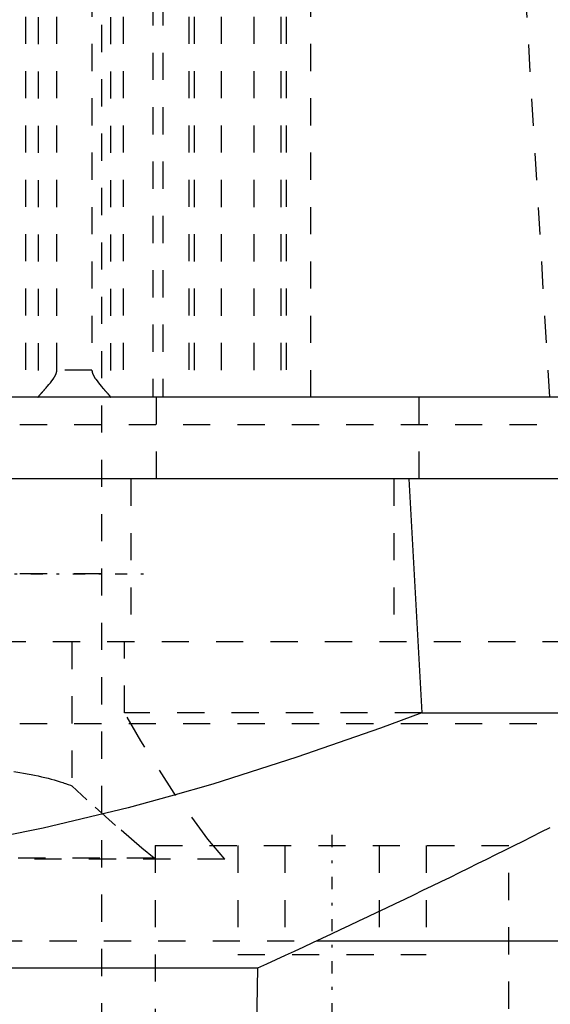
# Model space of a CAD drawing. Extents: x -70 to 70, y -1 to 571.
# Tile 5 of 13: x 13 to 32, y 180 to 216. Entities that reach past the tile are written whole.
import ezdxf

# ---------------------------------------------------------------- set-up
doc = ezdxf.new("R2010")
doc.units = 0
doc.linetypes.add('CENTER', pattern=[1.5, 0.45, -0.5, 0.05, -0.5])
doc.linetypes.add('DASHED', pattern=[2, 1, -1])
for name, color, linetype in [('AM_0', 7, 'CONTINUOUS'), ('AM_3', 7, 'DASHED'), ('AM_7', 7, 'CENTER')]:
    doc.layers.add(name, color=color, linetype=linetype)

msp = doc.modelspace()

# ---------------------------------------------------------------- linework, layer by layer
at = {"layer": 'AM_0', "color": 7, "linetype": 'CONTINUOUS'}
for p, q in [((57.145, 202.5), (0.158, 202.5)), ((55, 199.5), (-55, 199.5)), ((27.295, 199.5), (27.783, 190.893)), ((27.783, 190.893), (40.238, 190.893)), ((23.911, 182.5), (43, 182.5)), ((-21.744, 181.5), (21.744, 181.5)), ((21.508, 168), (21.744, 181.5))]:
    msp.add_line(p, q, dxfattribs=at)
msp.add_polyline3d([(27.783, 190.893, 0), (26.259, 190.325, 0), (23.188, 189.251, 0), (20.091, 188.269, 0), (18.537, 187.817, 0), (16.979, 187.393, 0), (13.859, 186.639, 0), (10.742, 186.019, 0), (7.637, 185.546, 0), (4.555, 185.228, 0), (1.507, 185.07, 0), (0, 185.05, 0), (-1.507, 185.07, 0), (-4.555, 185.228, 0), (-7.637, 185.546, 0), (-10.742, 186.019, 0), (-13.859, 186.639, 0), (-16.979, 187.393, 0), (-18.537, 187.817, 0), (-20.091, 188.269, 0), (-23.188, 189.251, 0), (-26.259, 190.325, 0), (-27.783, 190.893, 0)], dxfattribs=at)
msp.add_arc((-105.055, 459.032), 305.126, 294.55476, 296.79591, dxfattribs=at)
at = {"layer": 'AM_3', "color": 6, "linetype": 'DASHED'}
for p, q in [((16, 394.2), (16, 134)), ((23.7, 202.5), (23.7, 249.517)), ((17.891, 249.174), (17.891, 202.5)), ((18.26, 249.174), (18.26, 202.5)), ((13.21, 248.503), (13.21, 202.5)), ((13.674, 248.49), (13.674, 202.51)), ((16.333, 248.49), (16.333, 202.51)), ((16.797, 248.503), (16.797, 202.5)), ((19.206, 248.503), (19.206, 202.5)), ((19.404, 248.5), (19.404, 202.5)), ((20.4, 248.5), (20.4, 202.5)), ((21.6, 248.5), (21.6, 202.5)), ((22.596, 248.5), (22.596, 202.5)), ((22.794, 248.503), (22.794, 202.5)), ((14.358, 203.5), (14.358, 247.5)), ((15.649, 247.5), (15.649, 203.5)), ((15.649, 203.5), (14.358, 203.5)), ((18.02, 199.5), (18.02, 202.5)), ((27.679, 199.5), (27.679, 202.5)), ((-43, 201.5), (43, 201.5)), ((17.084, 199.5), (17.084, 193.5)), ((26.753, 199.5), (26.753, 193.5)), ((16, 196), (-16, 196)), ((39.215, 193.5), (-39.215, 193.5)), ((14.906, 193.5), (14.906, 188.204)), ((16.842, 190.893), (16.842, 193.5)), ((27.783, 190.893), (16.842, 190.893)), ((-41, 190.5), (41, 190.5)), ((17.973, 186), (17.973, 178)), ((17.973, 186), (30.973, 186)), ((21.009, 186), (21.009, 182)), ((22.741, 186), (22.741, 182)), ((26.205, 186), (26.205, 182)), ((27.937, 186), (27.937, 182)), ((30.973, 178), (30.973, 186)), ((20.535, 185.5), (-20.535, 185.5)), ((17.937, 185.536), (-17.937, 185.536)), ((18.022, 185.5), (17.937, 185.536)), ((-23.911, 182.5), (23.911, 182.5)), ((21.009, 182), (27.937, 182))]:
    msp.add_line(p, q, dxfattribs=at)
for points in [[(32.483, 202.5, 0), (31.591, 217.389, 0)], [(13.674, 202.51, 0), (13.675, 202.511, 0), (13.676, 202.513, 0), (13.678, 202.516, 0), (13.679, 202.517, 0), (13.68, 202.519, 0), (13.682, 202.522, 0), (13.685, 202.525, 0), (13.688, 202.529, 0), (13.691, 202.533, 0), (13.694, 202.537, 0), (13.696, 202.539, 0), (13.698, 202.541, 0), (13.701, 202.545, 0), (13.705, 202.55, 0), (13.709, 202.555, 0), (13.713, 202.56, 0), (13.718, 202.565, 0), (13.72, 202.568, 0), (13.723, 202.571, 0), (13.727, 202.577, 0), (13.732, 202.583, 0), (13.735, 202.586, 0), (13.738, 202.589, 0), (13.743, 202.595, 0), (13.749, 202.601, 0), (13.751, 202.604, 0), (13.754, 202.608, 0), (13.76, 202.614, 0), (13.766, 202.621, 0), (13.772, 202.628, 0), (13.778, 202.635, 0), (13.784, 202.643, 0), (13.788, 202.646, 0), (13.791, 202.65, 0), (13.797, 202.657, 0), (13.804, 202.665, 0), (13.811, 202.672, 0), (13.817, 202.68, 0), (13.824, 202.688, 0), (13.828, 202.692, 0), (13.831, 202.696, 0), (13.838, 202.704, 0), (13.845, 202.712, 0), (13.853, 202.72, 0), (13.86, 202.729, 0), (13.867, 202.737, 0), (13.871, 202.741, 0), (13.875, 202.746, 0), (13.883, 202.754, 0), (13.89, 202.763, 0), (13.898, 202.772, 0), (13.906, 202.781, 0), (13.914, 202.79, 0), (13.918, 202.795, 0), (13.922, 202.799, 0), (13.93, 202.809, 0), (13.938, 202.818, 0), (13.967, 202.851, 0), (13.992, 202.881, 0), (14.017, 202.91, 0), (14.069, 202.972, 0), (14.121, 203.035, 0), (14.171, 203.1, 0), (14.219, 203.166, 0), (14.246, 203.205, 0), (14.253, 203.216, 0), (14.26, 203.228, 0), (14.264, 203.233, 0), (14.267, 203.239, 0), (14.274, 203.25, 0), (14.281, 203.262, 0), (14.284, 203.268, 0), (14.288, 203.274, 0), (14.294, 203.285, 0), (14.3, 203.297, 0), (14.303, 203.303, 0), (14.306, 203.309, 0), (14.312, 203.321, 0), (14.318, 203.333, 0), (14.323, 203.345, 0), (14.328, 203.357, 0), (14.333, 203.37, 0), (14.335, 203.376, 0), (14.337, 203.383, 0), (14.342, 203.395, 0), (14.345, 203.408, 0), (14.349, 203.422, 0), (14.351, 203.435, 0), (14.354, 203.449, 0), (14.355, 203.456, 0), (14.356, 203.463, 0), (14.357, 203.478, 0), (14.358, 203.492, 0), (14.358, 203.5, 0)], [(15.649, 203.5, 0), (15.649, 203.492, 0), (15.65, 203.478, 0), (15.651, 203.463, 0), (15.652, 203.456, 0), (15.653, 203.449, 0), (15.656, 203.435, 0), (15.658, 203.422, 0), (15.662, 203.408, 0), (15.665, 203.395, 0), (15.67, 203.383, 0), (15.672, 203.376, 0), (15.674, 203.37, 0), (15.679, 203.357, 0), (15.684, 203.345, 0), (15.689, 203.333, 0), (15.695, 203.321, 0), (15.701, 203.309, 0), (15.704, 203.303, 0), (15.707, 203.297, 0), (15.713, 203.285, 0), (15.719, 203.274, 0), (15.723, 203.268, 0), (15.726, 203.262, 0), (15.733, 203.25, 0), (15.74, 203.239, 0), (15.743, 203.233, 0), (15.747, 203.228, 0), (15.754, 203.216, 0), (15.761, 203.205, 0), (15.788, 203.166, 0), (15.836, 203.1, 0), (15.886, 203.035, 0), (15.938, 202.972, 0), (15.99, 202.91, 0), (16.015, 202.881, 0), (16.04, 202.851, 0), (16.069, 202.818, 0), (16.077, 202.809, 0), (16.085, 202.799, 0), (16.089, 202.795, 0), (16.093, 202.79, 0), (16.101, 202.781, 0), (16.109, 202.772, 0), (16.117, 202.763, 0), (16.124, 202.754, 0), (16.132, 202.746, 0), (16.136, 202.741, 0), (16.14, 202.737, 0), (16.147, 202.729, 0), (16.154, 202.72, 0), (16.162, 202.712, 0), (16.169, 202.704, 0), (16.176, 202.696, 0), (16.179, 202.692, 0), (16.183, 202.688, 0), (16.19, 202.68, 0), (16.196, 202.672, 0), (16.203, 202.665, 0), (16.21, 202.657, 0), (16.216, 202.65, 0), (16.219, 202.646, 0), (16.223, 202.643, 0), (16.229, 202.635, 0), (16.235, 202.628, 0), (16.241, 202.621, 0), (16.247, 202.614, 0), (16.253, 202.608, 0), (16.256, 202.604, 0), (16.258, 202.601, 0), (16.264, 202.595, 0), (16.269, 202.589, 0), (16.272, 202.586, 0), (16.275, 202.583, 0), (16.28, 202.577, 0), (16.284, 202.571, 0), (16.287, 202.568, 0), (16.289, 202.565, 0), (16.294, 202.56, 0), (16.298, 202.555, 0), (16.302, 202.55, 0), (16.306, 202.545, 0), (16.309, 202.541, 0), (16.311, 202.539, 0), (16.313, 202.537, 0), (16.316, 202.533, 0), (16.319, 202.529, 0), (16.322, 202.525, 0), (16.325, 202.522, 0), (16.327, 202.519, 0), (16.328, 202.517, 0), (16.329, 202.516, 0), (16.331, 202.513, 0), (16.332, 202.511, 0), (16.333, 202.51, 0)], [(13.662, 202.5, 0), (13.664, 202.5, 0), (13.668, 202.502, 0), (13.672, 202.507, 0), (13.674, 202.51, 0)], [(16.333, 202.51, 0), (16.335, 202.507, 0), (16.339, 202.502, 0), (16.343, 202.5, 0), (16.345, 202.5, 0)], [(20.535, 185.5, 0), (19.911, 186.238, 0), (18.669, 187.933, 0), (17.444, 189.861, 0), (16.842, 190.893, 0)], [(12.777, 188.733, 0), (12.851, 188.722, 0), (12.995, 188.697, 0), (13.136, 188.672, 0), (13.206, 188.66, 0), (13.274, 188.647, 0), (13.41, 188.62, 0), (13.542, 188.593, 0), (13.67, 188.565, 0), (13.796, 188.537, 0), (13.918, 188.508, 0), (13.978, 188.493, 0), (14.037, 188.478, 0), (14.153, 188.448, 0), (14.264, 188.417, 0), (14.373, 188.386, 0), (14.478, 188.354, 0), (14.579, 188.322, 0), (14.629, 188.305, 0), (14.677, 188.289, 0), (14.771, 188.255, 0), (14.862, 188.221, 0), (14.906, 188.204, 0)], [(17.937, 185.536, 0), (17.478, 185.914, 0), (16.51, 186.746, 0), (15.464, 187.688, 0), (14.906, 188.204, 0)]]:
    msp.add_polyline3d(points, dxfattribs=at)
at = {"layer": 'AM_7', "color": 4, "linetype": 'CENTER'}
for p, q in [((-17.6, 196), (17.6, 196)), ((24.473, 186.4), (24.473, 177.6))]:
    msp.add_line(p, q, dxfattribs=at)

doc.saveas('drawing.dxf')
